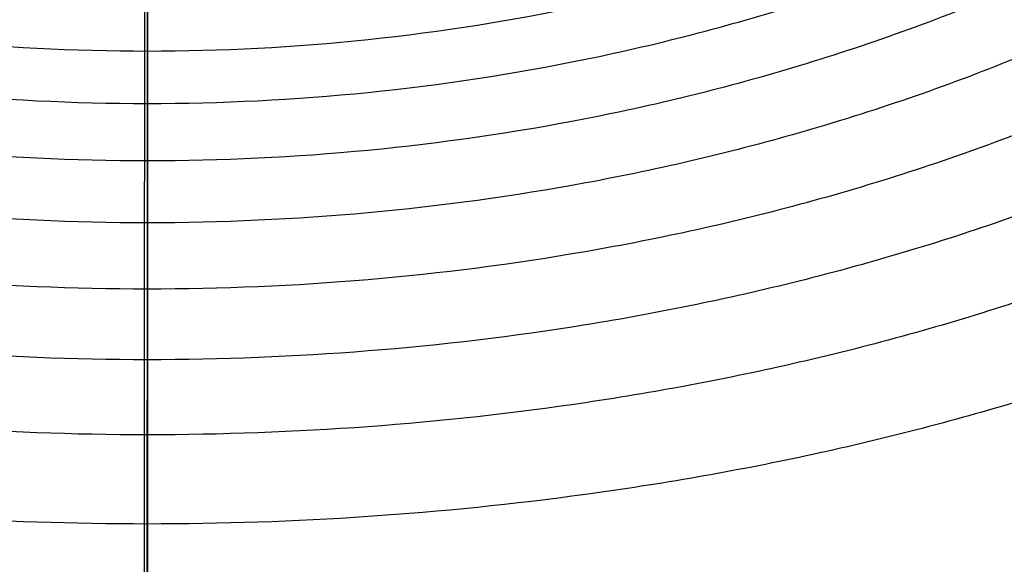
# Model space of a CAD drawing. Header units: millimetres. Extents: x -2489 to -2089, y -61 to 330.
# Tile 60 of 256: x -2478.99 to -2477.886, y 270.045 to 270.656. Entities that reach past the tile are written whole.
import ezdxf

# ---------------------------------------------------------------- set-up
doc = ezdxf.new("R2010")
doc.units = ezdxf.units.MM
doc.layers.get('0').update_dxf_attribs({"true_color": 0x000000})
doc.layers.add('Default', color=7, linetype='Continuous', true_color=0x000000)

msp = doc.modelspace()

# ---------------------------------------------------------------- linework, layer by layer
at = {"color": 164, "true_color": 0x1c1cb1}
msp.add_rational_spline([(-2478.847155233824, 20.89021109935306, 7.009725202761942), (-2478.847155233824, 9.243258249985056, 7.00972381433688), (-2478.847155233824, -2.403694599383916, 7.009722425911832), (-2478.847155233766, -2.455764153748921, 7.011043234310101), (-2478.847155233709, -2.507833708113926, 7.012364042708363), (-2478.847155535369, -2.559231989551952, 7.016278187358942), (-2478.84715583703, -2.610630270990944, 7.020192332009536), (-2478.847155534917, -2.661280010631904, 7.026639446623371), (-2478.847155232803, -2.711929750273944, 7.033086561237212), (-2478.847155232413, -2.761777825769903, 7.042001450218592), (-2478.847155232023, -2.811625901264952, 7.050916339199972), (-2478.84715553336, -2.860604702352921, 7.062236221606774), (-2478.847155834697, -2.909583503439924, 7.073556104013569), (-2478.847155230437, -2.957615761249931, 7.087210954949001), (-2478.847154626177, -3.005648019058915, 7.100865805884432), (-2478.847155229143, -3.052690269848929, 7.116802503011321), (-2478.84715583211, -3.099732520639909, 7.132739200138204), (-2478.847155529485, -3.145721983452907, 7.150890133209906), (-2478.84715522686, -3.191711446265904, 7.169041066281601), (-2478.847154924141, -3.236556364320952, 7.189338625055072), (-2478.847154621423, -3.281401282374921, 7.209636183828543), (-2478.847154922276, -3.325072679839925, 7.232017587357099), (-2478.847155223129, -3.36874407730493, 7.254398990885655), (-2478.847154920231, -3.4111550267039, 7.278801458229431), (-2478.847154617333, -3.453565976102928, 7.303203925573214), (-2478.847154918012, -3.494663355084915, 7.329562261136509), (-2478.847155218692, -3.535760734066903, 7.355920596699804), (-2478.847155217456, -3.5754721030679, 7.38417201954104), (-2478.847155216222, -3.615183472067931, 7.412423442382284), (-2478.847155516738, -3.653450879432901, 7.442505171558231), (-2478.847155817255, -3.691718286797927, 7.472586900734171), (-2478.847155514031, -3.728478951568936, 7.504433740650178), (-2478.847155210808, -3.765239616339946, 7.536280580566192), (-2478.847155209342, -3.800421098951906, 7.569824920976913), (-2478.847155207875, -3.835602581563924, 7.603369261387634), (-2478.847154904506, -3.869146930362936, 7.638555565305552), (-2478.847154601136, -3.902691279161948, 7.67374186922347), (-2478.847154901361, -3.934535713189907, 7.710495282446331), (-2478.847155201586, -3.966380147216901, 7.747248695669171), (-2478.847155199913, -3.996461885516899, 7.785518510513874), (-2478.84715519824, -4.026543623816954, 7.823788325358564), (-2478.847155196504, -4.054790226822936, 7.863502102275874), (-2478.847155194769, -4.083036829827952, 7.903215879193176), (-2478.847155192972, -4.109404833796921, 7.944308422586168), (-2478.847155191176, -4.135772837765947, 7.985400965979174), (-2478.847155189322, -4.160170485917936, 8.027814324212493), (-2478.847155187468, -4.184568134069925, 8.070227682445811), (-2478.84715518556, -4.206951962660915, 8.113891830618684), (-2478.847155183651, -4.229335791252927, 8.15755597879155), (-2478.84715518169, -4.249633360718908, 8.20241055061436), (-2478.847155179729, -4.269930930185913, 8.247265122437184), (-2478.84715517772, -4.288074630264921, 8.293244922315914), (-2478.84715517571, -4.306218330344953, 8.339224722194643), (-2478.847155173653, -4.322159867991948, 8.386269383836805), (-2478.847155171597, -4.33810140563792, 8.433314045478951), (-2478.847155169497, -4.351758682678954, 8.48135354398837), (-2478.847155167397, -4.365415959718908, 8.529393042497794), (-2478.847155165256, -4.37673102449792, 8.578367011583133), (-2478.847155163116, -4.388046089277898, 8.627340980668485), (-2478.847155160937, -4.396965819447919, 8.67718905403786), (-2478.847155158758, -4.40588554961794, 8.727037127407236), (-2478.847155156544, -4.412332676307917, 8.77768928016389), (-2478.84715515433, -4.418779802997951, 8.828341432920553), (-2478.847155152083, -4.422696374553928, 8.879734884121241), (-2478.847155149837, -4.426612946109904, 8.931128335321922), (-2478.84715514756, -4.427931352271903, 8.983202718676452), (-2478.847155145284, -4.429249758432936, 9.035277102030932), (-2478.847154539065, -4.429251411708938, 22.90396326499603), (-2478.847153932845, -4.429253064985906, 36.77264942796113), (-2478.847154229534, -4.425495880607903, 36.89030092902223), (-2478.847154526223, -4.421738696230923, 37.00795243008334), (-2478.847154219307, -4.410573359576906, 37.12428070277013), (-2478.84715391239, -4.399408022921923, 37.24060897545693), (-2478.847153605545, -4.381008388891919, 37.35530735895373), (-2478.8471532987, -4.362608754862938, 37.47000574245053), (-2478.847153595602, -4.337134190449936, 37.58277723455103), (-2478.847153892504, -4.311659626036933, 37.69554872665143), (-2478.847153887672, -4.279283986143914, 37.80608908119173), (-2478.84715388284, -4.24690834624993, 37.91662943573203), (-2478.847153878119, -4.207786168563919, 38.02463923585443), (-2478.847153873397, -4.168663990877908, 38.13264903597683), (-2478.847154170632, -4.122969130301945, 38.23782162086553), (-2478.847154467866, -4.077274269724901, 38.34299420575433), (-2478.847154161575, -4.025161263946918, 38.44503378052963), (-2478.847153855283, -3.973048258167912, 38.54707335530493), (-2478.847153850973, -3.914705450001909, 38.64567929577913), (-2478.847153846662, -3.856362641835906, 38.74428523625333), (-2478.847153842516, -3.791934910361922, 38.83914967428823), (-2478.847153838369, -3.727507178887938, 38.93401411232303), (-2478.847153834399, -3.657178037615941, 39.02484004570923), (-2478.847153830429, -3.586848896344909, 39.11566597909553), (-2478.847153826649, -3.510768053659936, 39.20215157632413), (-2478.847153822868, -3.434687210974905, 39.28863717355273), (-2478.847153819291, -3.353033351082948, 39.37047939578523), (-2478.847153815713, -3.271379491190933, 39.45232161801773), (-2478.847153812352, -3.184307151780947, 39.52921984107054), (-2478.847153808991, -3.097234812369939, 39.60611806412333), (-2478.847153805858, -3.004913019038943, 39.67777045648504), (-2478.847153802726, -2.912591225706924, 39.74942284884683), (-2478.847153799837, -2.815193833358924, 39.81552757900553), (-2478.847153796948, -2.717796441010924, 39.88163230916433), (-2478.847150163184, 134.2269080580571, 123.0124534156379), (-2478.847146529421, 271.1716125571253, 206.1432745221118), (-2478.847146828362, 271.2690099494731, 206.2093828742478), (-2478.847147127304, 271.3664073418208, 206.2754912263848), (-2478.847146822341, 271.4587243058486, 206.3471387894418), (-2478.847146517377, 271.5510412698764, 206.4187863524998), (-2478.847146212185, 271.6381184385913, 206.4956833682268), (-2478.847145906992, 271.7251956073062, 206.5725803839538), (-2478.847146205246, 271.8068446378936, 206.6544274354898), (-2478.8471465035, 271.8884936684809, 206.7362744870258), (-2478.84714649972, 271.96457934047, 206.8227576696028), (-2478.847146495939, 272.0406650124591, 206.9092408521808), (-2478.847146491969, 272.1109989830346, 207.0000655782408), (-2478.847146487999, 272.18133295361, 207.0908903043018), (-2478.847146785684, 272.2457558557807, 207.1857523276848), (-2478.847147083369, 272.3101787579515, 207.2806143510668), (-2478.847146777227, 272.3685263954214, 207.3792190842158), (-2478.847146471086, 272.4268740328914, 207.4778238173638), (-2478.847146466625, 272.4789773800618, 207.5798670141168), (-2478.847146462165, 272.5310807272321, 207.6819102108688), (-2478.847146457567, 272.576770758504, 207.7870876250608), (-2478.84714645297, 272.622460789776, 207.8922650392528), (-2478.847146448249, 272.6615877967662, 208.0002724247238), (-2478.847146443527, 272.7007148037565, 208.1082798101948), (-2478.847146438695, 272.7330952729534, 208.2188225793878), (-2478.847146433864, 272.7654757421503, 208.3293653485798), (-2478.847146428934, 272.7909454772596, 208.4421344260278), (-2478.847146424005, 272.8164152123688, 208.5549035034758), (-2478.847146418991, 272.8348148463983, 208.6696043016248), (-2478.847146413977, 272.8532144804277, 208.7843050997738), (-2478.847146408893, 272.8643798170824, 208.9006333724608), (-2478.847146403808, 272.875545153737, 209.0169616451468), (-2478.847146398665, 272.8793023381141, 209.1346131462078), (-2478.847146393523, 272.8830595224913, 209.2522646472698), (-2478.84714578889, 272.8830578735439, 223.0846366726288), (-2478.847145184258, 272.8830562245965, 236.9170086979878), (-2478.847145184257, 272.8830562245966, 245.4840198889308), (-2470.280133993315, 272.8830562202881, 245.4840198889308), (-2461.713122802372, 272.8830562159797, 245.4840198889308), (-2461.713122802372, 272.8830562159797, 236.9170086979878)], [1, 1, 1, 1, 1, 1, 1, 1, 1, 1, 1, 1, 1, 1, 1, 1, 1, 1, 1, 1, 1, 1, 1, 1, 1, 1, 1, 1, 1, 1, 1, 1, 1, 1, 1, 1, 1, 1, 1, 1, 1, 1, 1, 1, 1, 1, 1, 1, 1, 1, 1, 1, 1, 1, 1, 1, 1, 1, 1, 1, 1, 1, 1, 1, 1, 1, 1, 1, 1, 1, 1, 1, 1, 1, 1, 1, 1, 1, 1, 1, 1, 1, 1, 1, 1, 1, 1, 1, 1, 1, 1, 1, 1, 1, 1, 1, 1, 1, 1, 1, 1, 1, 1, 1, 1, 1, 1, 1, 1, 1, 1, 1, 1, 1, 1, 1, 1, 1, 1, 1, 1, 1, 1, 1, 1, 1, 1, 1, 1, 1, 1, 1, 1, 1, 1, 1, 1, 0.707106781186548, 1, 0.707106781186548, 1], degree=2, knots=[0, 0, 0, 1, 1, 2, 2, 3, 3, 4, 4, 5, 5, 6, 6, 7, 7, 8, 8, 9, 9, 10, 10, 11, 11, 12, 12, 13, 13, 14, 14, 15, 15, 16, 16, 17, 17, 18, 18, 19, 19, 20, 20, 21, 21, 22, 22, 23, 23, 24, 24, 25, 25, 26, 26, 27, 27, 28, 28, 29, 29, 30, 30, 31, 31, 32, 32, 33, 33, 34, 34, 35, 35, 36, 36, 37, 37, 38, 38, 39, 39, 40, 40, 41, 41, 42, 42, 43, 43, 44, 44, 45, 45, 46, 46, 47, 47, 48, 48, 49, 49, 50, 50, 51, 51, 52, 52, 53, 53, 54, 54, 55, 55, 56, 56, 57, 57, 58, 58, 59, 59, 60, 60, 61, 61, 62, 62, 63, 63, 64, 64, 65, 65, 66, 66, 67, 67, 68, 68, 81.4570297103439, 81.4570297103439, 94.9140594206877, 94.9140594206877, 94.9140594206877], dxfattribs=at)
at = {"layer": 'Default'}
for points, knots in [([(-2478.847146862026, 272.2528236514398, 204.4599568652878), (-2478.847146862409, 272.2383622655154, 204.4511782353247), (-2478.847146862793, 272.2239008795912, 204.4423996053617), (-2478.847146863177, 272.2094394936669, 204.4336209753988), (-2478.847149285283, 180.9281580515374, 149.0222934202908), (-2478.84715170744, 89.64494860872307, 93.60979549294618), (-2478.847154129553, -1.636607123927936, 38.19830143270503)], [0, 0, 0, 0, 0.05075198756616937, 0.05075198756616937, 0.05075198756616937, 320.4034306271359, 320.4034306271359, 320.4034306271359, 320.4034306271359]), ([(-2478.847146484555, 270.6206621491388, 208.3527207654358), (-2479.012512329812, 270.6206158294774, 208.3527501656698), (-2479.264596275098, 270.6472379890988, 208.3358567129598), (-2479.589923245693, 270.7362188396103, 208.2793926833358), (-2479.831118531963, 270.8333868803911, 208.2177333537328), (-2480.0587538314, 270.9593488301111, 208.1378024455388), (-2480.265829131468, 271.1117528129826, 208.0410923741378), (-2480.446236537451, 271.2866827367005, 207.9300881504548), (-2480.595341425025, 271.4789784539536, 207.8080642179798), (-2480.710361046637, 271.6827268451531, 207.6787728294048), (-2480.815691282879, 271.9575497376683, 207.5043801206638), (-2480.847201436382, 272.1704885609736, 207.3692568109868), (-2480.847147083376, 272.3101784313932, 207.2806146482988)], [0, 0, 0, 0, 0.4975816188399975, 0.7585753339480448, 1.026701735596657, 1.299807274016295, 1.575480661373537, 1.85117177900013, 2.124328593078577, 2.39253444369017, 2.653627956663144, 3.151436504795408, 3.151436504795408, 3.151436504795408, 3.151436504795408]), ([(-2476.847147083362, 272.310179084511, 207.2806140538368), (-2476.847092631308, 272.1704892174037, 207.3692562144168), (-2476.878602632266, 271.9575503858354, 207.5043795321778), (-2476.983932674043, 271.6827274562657, 207.6787722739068), (-2477.098952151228, 271.4789790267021, 207.8080636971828), (-2477.248056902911, 271.2866832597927, 207.9300876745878), (-2477.428464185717, 271.1117532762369, 208.0410919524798), (-2477.635539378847, 270.9593492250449, 208.1378020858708), (-2477.863174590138, 270.8333872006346, 208.2177330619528), (-2478.104369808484, 270.7362190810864, 208.2793924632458), (-2478.429696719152, 270.6472381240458, 208.3358565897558), (-2478.681780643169, 270.6206158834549, 208.3527501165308), (-2478.847146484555, 270.6206621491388, 208.3527207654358)], [0, 0, 0, 0, 0.4978085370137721, 0.7589020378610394, 1.027107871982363, 1.300264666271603, 1.575955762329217, 1.851629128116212, 2.124734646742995, 2.392861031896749, 2.653854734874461, 3.15143634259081, 3.15143634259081, 3.15143634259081, 3.15143634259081]), ([(-2478.847146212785, 270.5618476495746, 208.2661170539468), (-2479.012512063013, 270.5618031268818, 208.2661491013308), (-2479.264596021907, 270.5873216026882, 208.2476304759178), (-2479.589922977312, 270.6726139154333, 208.1857351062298), (-2479.831118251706, 270.7657541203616, 208.1181448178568), (-2480.058753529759, 270.886494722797, 208.0305255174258), (-2480.265828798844, 271.0325813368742, 207.9245131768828), (-2480.446236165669, 271.2002601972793, 207.8028318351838), (-2480.595341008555, 271.3845850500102, 207.6690708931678), (-2480.710360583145, 271.5798878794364, 207.5273435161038), (-2480.815690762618, 271.8433191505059, 207.3361767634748), (-2480.847200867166, 272.047431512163, 207.1880566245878), (-2480.847146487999, 272.1813311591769, 207.0908884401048)], [0, 0, 0, 0, 0.497581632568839, 0.7585753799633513, 1.02670184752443, 1.299807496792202, 1.575481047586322, 1.851172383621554, 2.124329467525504, 2.392535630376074, 2.653629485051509, 3.151438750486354, 3.151438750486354, 3.151438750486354, 3.151438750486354]), ([(-2476.847146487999, 272.181334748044, 207.0908921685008), (-2476.847092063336, 272.0474350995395, 207.1880603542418), (-2476.878602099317, 271.8433226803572, 207.3361804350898), (-2476.983932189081, 271.5798912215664, 207.5273469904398), (-2477.098951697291, 271.3845881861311, 207.6690741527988), (-2477.248056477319, 271.2002630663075, 207.8028348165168), (-2477.428463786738, 271.0325838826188, 207.9245158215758), (-2477.635539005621, 270.8864968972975, 208.0305277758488), (-2477.863174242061, 270.7657558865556, 208.1181466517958), (-2478.104369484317, 270.6726152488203, 208.1857364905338), (-2478.429696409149, 270.5873223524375, 208.2476312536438), (-2478.681780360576, 270.5618034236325, 208.2661494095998), (-2478.847146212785, 270.5618476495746, 208.2661170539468)], [0, 0, 0, 0, 0.4978092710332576, 0.7589031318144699, 1.027109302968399, 1.300266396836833, 1.575957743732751, 1.851631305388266, 2.124736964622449, 2.392863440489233, 2.653857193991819, 3.151438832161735, 3.151438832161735, 3.151438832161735, 3.151438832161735]), ([(-2478.847146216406, 270.4977088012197, 208.1832923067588), (-2479.012512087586, 270.4976665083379, 208.1833272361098), (-2479.264596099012, 270.521979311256, 208.1632516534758), (-2479.58992305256, 270.603241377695, 208.0961518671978), (-2479.831118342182, 270.6919804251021, 208.0228781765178), (-2480.058753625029, 270.8070155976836, 207.9278912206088), (-2480.26582888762, 270.9461990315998, 207.8129645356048), (-2480.446236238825, 271.105954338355, 207.6810512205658), (-2480.595341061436, 271.2815689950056, 207.5360425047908), (-2480.710360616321, 271.4676428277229, 207.3823974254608), (-2480.815690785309, 271.7186256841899, 207.1751555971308), (-2480.847200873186, 271.9130926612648, 207.0145801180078), (-2480.847146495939, 272.0406648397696, 206.9092410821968)], [0, 0, 0, 0, 0.4975816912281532, 0.7585755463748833, 1.026702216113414, 1.299808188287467, 1.575482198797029, 1.851174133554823, 2.124331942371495, 2.392538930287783, 2.653633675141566, 3.151444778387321, 3.151444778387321, 3.151444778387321, 3.151444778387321]), ([(-2476.847146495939, 272.0406651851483, 206.9092406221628), (-2476.847092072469, 271.9130930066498, 207.0145796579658), (-2476.878602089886, 271.7186260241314, 207.1751551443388), (-2476.983932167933, 271.4676431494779, 207.3823969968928), (-2477.098951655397, 271.2815692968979, 207.5360421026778), (-2477.248056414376, 271.1059546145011, 207.6810508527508), (-2477.428463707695, 270.946199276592, 207.8129642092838), (-2477.635538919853, 270.8070158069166, 207.9278909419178), (-2477.863174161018, 270.6919805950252, 208.0228779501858), (-2478.104369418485, 270.603241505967, 208.0961516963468), (-2478.429696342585, 270.5219793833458, 208.1632515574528), (-2478.681780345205, 270.4976665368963, 208.1833271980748), (-2478.847146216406, 270.4977088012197, 208.1832923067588)], [0, 0, 0, 0, 0.4978111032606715, 0.7589058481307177, 1.02711283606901, 1.3002706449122, 1.575962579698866, 1.85163659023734, 2.124742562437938, 2.392869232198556, 2.653863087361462, 3.151444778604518, 3.151444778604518, 3.151444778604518, 3.151444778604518]), ([(-2478.847146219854, 270.4283006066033, 208.1043991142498), (-2479.01251209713, 270.4282604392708, 208.1044364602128), (-2479.264596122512, 270.4512689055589, 208.0828782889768), (-2479.589923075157, 270.5281718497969, 208.0108236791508), (-2479.831118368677, 270.6121507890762, 207.9321393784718), (-2480.058753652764, 270.7210153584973, 207.8301385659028), (-2480.265828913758, 270.8527329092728, 207.7067257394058), (-2480.446236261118, 271.0039188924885, 207.5650720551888), (-2480.595341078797, 271.1701135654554, 207.4093560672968), (-2480.710360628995, 271.3462064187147, 207.2443660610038), (-2480.81569079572, 271.5837266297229, 207.0218218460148), (-2480.847200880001, 271.7677624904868, 206.8493898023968), (-2480.8471465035, 271.8884917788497, 206.7362727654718)], [0, 0, 0, 0, 0.4975817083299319, 0.7585755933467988, 1.026702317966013, 1.299808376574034, 1.575482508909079, 1.851174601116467, 2.124332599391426, 2.392539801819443, 2.653634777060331, 3.1514463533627, 3.1514463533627, 3.1514463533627, 3.1514463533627]), ([(-2476.8471465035, 271.8884955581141, 206.7362762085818), (-2476.847092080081, 271.7677662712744, 206.8493932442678), (-2476.878602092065, 271.5837303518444, 207.0218252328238), (-2476.983932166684, 271.346209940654, 207.2443692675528), (-2477.09895164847, 271.1701168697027, 207.4093590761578), (-2477.24805640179, 271.0039219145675, 207.5650748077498), (-2477.428463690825, 270.8527355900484, 207.7067281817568), (-2477.635538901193, 270.7210176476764, 207.8301406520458), (-2477.863174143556, 270.612152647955, 207.9321410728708), (-2478.104369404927, 270.5281732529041, 208.0108249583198), (-2478.429696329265, 270.4512696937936, 208.0828790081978), (-2478.681780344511, 270.4282607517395, 208.1044367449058), (-2478.847146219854, 270.4283006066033, 208.1043991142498)], [0, 0, 0, 0, 0.4978115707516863, 0.7589065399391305, 1.027113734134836, 1.300271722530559, 1.57596380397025, 1.851637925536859, 2.12474397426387, 2.392870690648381, 2.653864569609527, 3.151446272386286, 3.151446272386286, 3.151446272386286, 3.151446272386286]), ([(-2478.847145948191, 270.3539310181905, 208.0298491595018), (-2479.012511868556, 270.3538934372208, 208.0298891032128), (-2479.264596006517, 270.3755008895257, 208.0069264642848), (-2479.589922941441, 270.4477205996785, 207.9301772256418), (-2479.831118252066, 270.526585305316, 207.8463662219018), (-2480.058753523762, 270.6288200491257, 207.7377194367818), (-2480.265828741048, 270.7525159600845, 207.6062654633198), (-2480.446236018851, 270.894494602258, 207.4553820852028), (-2480.595340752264, 271.0505678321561, 207.2895201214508), (-2480.710360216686, 271.2159363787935, 207.1137798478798), (-2480.81569030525, 271.4389912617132, 206.8767352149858), (-2480.847200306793, 271.6118189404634, 206.6930679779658), (-2480.847145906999, 271.7251955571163, 206.5725805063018)], [0, 0, 0, 0, 0.4975818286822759, 0.7585759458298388, 1.026703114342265, 1.29980989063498, 1.575485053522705, 1.851178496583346, 2.124338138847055, 2.392547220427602, 2.65364423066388, 3.151460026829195, 3.151460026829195, 3.151460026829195, 3.151460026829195]), ([(-2476.847145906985, 271.7251956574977, 206.5725802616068), (-2476.847091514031, 271.6118190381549, 206.6930677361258), (-2476.878601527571, 271.4389913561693, 206.8767349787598), (-2476.98393162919, 271.2159364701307, 207.1137796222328), (-2477.098951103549, 271.0505679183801, 207.2895199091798), (-2477.248055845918, 270.8944946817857, 207.4553818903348), (-2477.428463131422, 270.7525160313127, 207.6062652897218), (-2477.635538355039, 270.6288201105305, 207.7377192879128), (-2477.863173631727, 270.5265853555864, 207.8463661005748), (-2478.104368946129, 270.4477206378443, 207.9301771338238), (-2478.429695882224, 270.3755009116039, 208.0069264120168), (-2478.681780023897, 270.3538934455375, 208.0298890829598), (-2478.847145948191, 270.3539310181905, 208.0298491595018)], [0, 0, 0, 0, 0.4978158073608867, 0.758912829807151, 1.027121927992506, 1.300281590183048, 1.575975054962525, 1.851650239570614, 2.124757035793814, 2.39288422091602, 2.653878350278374, 3.151460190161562, 3.151460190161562, 3.151460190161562, 3.151460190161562]), ([(-2478.847146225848, 270.274710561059, 207.9598903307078), (-2479.012512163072, 270.2746759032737, 207.9599328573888), (-2479.264596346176, 270.2947879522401, 207.9356496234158), (-2479.589923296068, 270.3620084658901, 207.8544856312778), (-2479.8311186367, 270.4354137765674, 207.7658534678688), (-2480.058753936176, 270.5305711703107, 207.6509567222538), (-2480.265829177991, 270.645703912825, 207.5119406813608), (-2480.446236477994, 270.7778536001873, 207.3523774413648), (-2480.59534123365, 270.9231220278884, 207.1769738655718), (-2480.710360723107, 271.0770421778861, 206.9911236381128), (-2480.815690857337, 271.2846549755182, 206.7404422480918), (-2480.84720088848, 271.4455176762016, 206.5462089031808), (-2480.847146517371, 271.5510451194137, 206.4187899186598)], [0, 0, 0, 0, 0.4975818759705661, 0.7585760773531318, 1.026703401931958, 1.299810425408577, 1.57548593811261, 1.85117983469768, 2.12434002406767, 2.392549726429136, 2.653647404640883, 3.151464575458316, 3.151464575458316, 3.151464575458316, 3.151464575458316]), ([(-2476.847146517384, 271.5510374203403, 206.4187827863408), (-2476.847092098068, 271.4455099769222, 206.5462017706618), (-2476.878602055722, 271.2846473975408, 206.7404352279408), (-2476.983932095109, 271.0770350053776, 206.9911169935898), (-2477.098951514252, 270.9231152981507, 207.1769676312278), (-2477.248056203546, 270.7778474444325, 207.3523717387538), (-2477.428463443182, 270.6456984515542, 207.5119356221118), (-2477.635538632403, 270.5305665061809, 207.6509524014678), (-2477.863173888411, 270.4354099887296, 207.7658499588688), (-2478.104369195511, 270.3620056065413, 207.8544829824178), (-2478.4296961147, 270.2947863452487, 207.9356481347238), (-2478.681780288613, 270.2746752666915, 207.9599322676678), (-2478.847146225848, 270.274710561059, 207.9598903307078)], [0, 0, 0, 0, 0.4978171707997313, 0.7589148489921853, 1.027124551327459, 1.300284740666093, 1.575978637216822, 1.851654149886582, 2.124761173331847, 2.392888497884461, 2.653882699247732, 3.151464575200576, 3.151464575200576, 3.151464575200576, 3.151464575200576]), ([(-2478.84714650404, 270.1904974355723, 207.8945321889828), (-2479.012512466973, 270.1904651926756, 207.8945765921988), (-2479.264596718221, 270.2089943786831, 207.8690648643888), (-2479.589923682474, 270.2709254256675, 207.7837956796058), (-2479.831119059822, 270.3385548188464, 207.6906807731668), (-2480.058754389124, 270.4262248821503, 207.5699730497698), (-2480.265829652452, 270.532298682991, 207.4239263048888), (-2480.446236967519, 270.6540505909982, 207.2562932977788), (-2480.595341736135, 270.7878891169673, 207.0720189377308), (-2480.71036124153, 270.9296987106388, 206.8767696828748), (-2480.815691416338, 271.1209764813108, 206.6134106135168), (-2480.847201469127, 271.2691825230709, 206.4093544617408), (-2480.847147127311, 271.3664071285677, 206.2754916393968)], [0, 0, 0, 0, 0.4975819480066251, 0.7585762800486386, 1.026703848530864, 1.299811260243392, 1.575487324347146, 1.851181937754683, 2.124342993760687, 2.39255368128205, 2.65365242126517, 3.151471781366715, 3.151471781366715, 3.151471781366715, 3.151471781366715]), ([(-2476.847147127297, 271.3664075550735, 206.2754908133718), (-2476.847092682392, 271.2691829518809, 206.4093536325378), (-2476.878602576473, 271.1209769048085, 206.6134097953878), (-2476.983932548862, 270.9296991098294, 206.8767689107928), (-2477.098951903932, 270.7878894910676, 207.0720182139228), (-2477.248056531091, 270.6540509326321, 207.2562926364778), (-2477.428463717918, 270.5322989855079, 207.4239257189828), (-2477.635538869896, 270.4262251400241, 207.5699725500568), (-2477.863174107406, 270.3385550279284, 207.6906803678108), (-2478.104369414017, 270.2709255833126, 207.7837953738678), (-2478.429696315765, 270.2089944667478, 207.8690646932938), (-2478.681780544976, 270.190465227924, 207.8945765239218), (-2478.84714650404, 270.1904974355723, 207.8945321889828)], [0, 0, 0, 0, 0.4978193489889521, 0.7589180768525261, 1.027128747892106, 1.300289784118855, 1.575984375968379, 1.851660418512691, 2.124767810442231, 2.392895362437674, 2.653889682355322, 3.151471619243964, 3.151471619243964, 3.151471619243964, 3.151471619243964]), ([(-2478.847146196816, 270.0904014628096, 207.8265921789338), (-2479.012511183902, 270.0903716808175, 207.8266381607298), (-2479.264592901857, 270.1074079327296, 207.8001141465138), (-2479.589919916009, 270.1643508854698, 207.7114599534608), (-2479.831114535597, 270.2265331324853, 207.6146489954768), (-2480.058749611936, 270.307142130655, 207.4891497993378), (-2480.265825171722, 270.4046729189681, 207.3373054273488), (-2480.446233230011, 270.5166194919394, 207.1630174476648), (-2480.59533897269, 270.6396796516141, 206.9714270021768), (-2480.710359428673, 270.7700692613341, 206.7684255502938), (-2480.815690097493, 270.9459428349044, 206.4946109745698), (-2480.847200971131, 271.0822148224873, 206.2824515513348), (-2480.847146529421, 271.1716102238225, 206.1432734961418)], [0, 0, 0, 0, 0.4975792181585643, 0.7585684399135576, 1.026686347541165, 1.299778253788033, 1.57543216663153, 1.851097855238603, 2.124223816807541, 2.392394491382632, 2.653449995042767, 3.15117993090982, 3.15117993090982, 3.15117993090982, 3.15117993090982]), ([(-2476.847146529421, 271.1716148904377, 206.1432755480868), (-2476.847092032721, 271.0822194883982, 206.2824536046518), (-2476.878602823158, 270.9459474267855, 206.4946129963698), (-2476.983933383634, 270.7700736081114, 206.7684274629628), (-2477.098953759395, 270.6396837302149, 206.9714287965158), (-2477.248059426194, 270.5166232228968, 207.1630190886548), (-2477.42846741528, 270.4046762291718, 207.3373068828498), (-2477.635542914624, 270.30714495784, 207.4891510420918), (-2477.863177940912, 270.2265354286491, 207.6146500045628), (-2478.104372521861, 270.1643526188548, 207.7114607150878), (-2478.429699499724, 270.1074089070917, 207.8001145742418), (-2478.681781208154, 270.0903720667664, 207.8266383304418), (-2478.847146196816, 270.0904014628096, 207.8265921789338)], [0, 0, 0, 0, 0.4977299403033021, 0.7587854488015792, 1.026956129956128, 1.30008209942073, 1.575747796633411, 1.85140171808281, 2.124493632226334, 2.392611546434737, 2.653600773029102, 3.151179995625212, 3.151179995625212, 3.151179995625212, 3.151179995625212]), ([(-2478.847153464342, -3.798985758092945, 41.56496318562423), (-2478.847153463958, -3.784531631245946, 41.57373740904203), (-2478.847153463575, -3.770077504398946, 41.58251163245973), (-2478.847153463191, -3.755623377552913, 41.59128585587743), (-2478.847151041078, 87.52592452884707, 97.00277516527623), (-2478.847148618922, 178.8091267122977, 152.4152686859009), (-2478.847146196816, 270.0904014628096, 207.8265921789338)], [0, 0, 0, 0, 0.05072651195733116, 0.05072651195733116, 0.05072651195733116, 320.403379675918, 320.403379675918, 320.403379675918, 320.403379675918])]:
    msp.add_open_spline(points, degree=3, knots=knots, dxfattribs=at)
for points in [[(-2478.847146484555, 270.6206621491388, 208.3527207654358), (-2478.847146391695, 270.6383603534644, 208.3826298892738), (-2478.847146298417, 270.6561382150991, 208.4126736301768), (-2478.847146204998, 270.6739429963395, 208.4427628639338)], [(-2478.847146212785, 270.5618476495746, 208.2661170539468), (-2478.847146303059, 270.5813839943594, 208.2948841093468), (-2478.847146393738, 270.6010082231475, 208.3237805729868), (-2478.847146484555, 270.6206621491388, 208.3527207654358)], [(-2478.847146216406, 270.4977088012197, 208.1832923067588), (-2478.847146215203, 270.5190138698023, 208.2108042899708), (-2478.847146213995, 270.54041458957, 208.2384397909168), (-2478.847146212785, 270.5618476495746, 208.2661170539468)], [(-2478.847146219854, 270.4283006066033, 208.1043991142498), (-2478.847146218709, 270.4513559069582, 208.1306050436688), (-2478.847146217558, 270.4745148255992, 208.1569287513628), (-2478.847146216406, 270.4977088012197, 208.1832923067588)], [(-2478.847145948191, 270.3539310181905, 208.0298491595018), (-2478.847146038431, 270.3786346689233, 208.0546127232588), (-2478.847146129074, 270.403448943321, 208.0794871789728), (-2478.847146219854, 270.4283006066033, 208.1043991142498)], [(-2478.847146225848, 270.274710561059, 207.9598903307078), (-2478.847146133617, 270.3010255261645, 207.9831288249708), (-2478.847146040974, 270.3274582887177, 208.0064713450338), (-2478.847145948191, 270.3539310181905, 208.0298491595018)], [(-2478.84714650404, 270.1904974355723, 207.8945321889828), (-2478.847146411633, 270.2184705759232, 207.9162422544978), (-2478.84714631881, 270.246569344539, 207.9380498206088), (-2478.847146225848, 270.274710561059, 207.9598903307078)], [(-2478.847146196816, 270.0904014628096, 207.8265921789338), (-2478.847146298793, 270.1236263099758, 207.8491435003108), (-2478.847146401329, 270.1570335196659, 207.8718186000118), (-2478.84714650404, 270.1904974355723, 207.8945321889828)]]:
    msp.add_open_spline(points, degree=3, dxfattribs=at)

doc.saveas('drawing.dxf')
